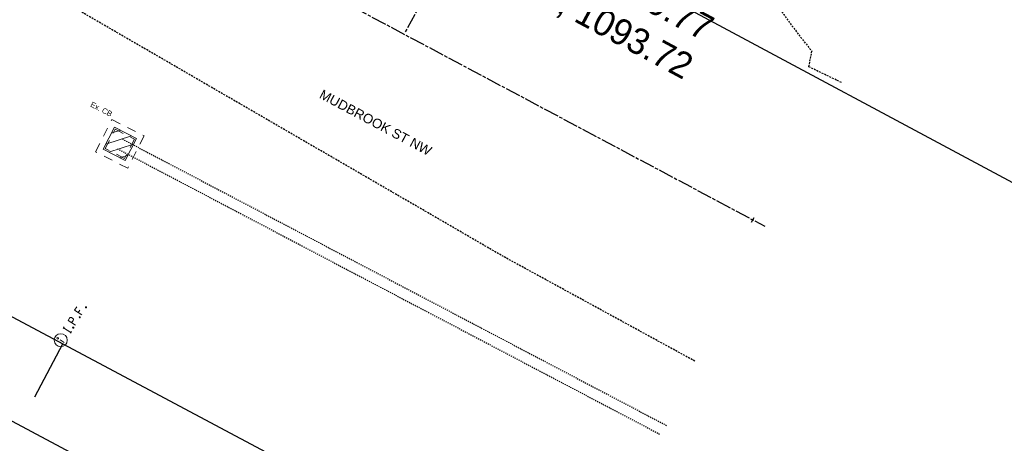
# Model space of a CAD drawing. Header units: feet. Extents: x 2249912 to 2250122, y 437849 to 438026.
# Tile 2 of 6: x 2249960 to 2250051, y 437909 to 437948. Entities that reach past the tile are written whole.
import ezdxf
from ezdxf import colors
from ezdxf.entities.mleader import LeaderData, LeaderLine
from ezdxf.math import Vec2, Vec3

# ---------------------------------------------------------------- set-up
doc = ezdxf.new("R2010")
doc.units = ezdxf.units.FT
doc.header["$MEASUREMENT"] = 0
for name, pattern in [('CL', [2, 0.3, -0.15, 1.4, -0.15]), ('OhDOT_USTN1', [0.055, 0.014, -0.041]), ('OhDOT_USTN2', [0.11, 0.069, -0.041]), ('OhDOT_USTN3', [0.22, 0.165, -0.055]), ('OhDOT_USTN5', [0.11, 0.055, -0.055]), ('REDO_Drainage01', [1.6, 0.85, -0.75]), ('rowex', [0])]:
    doc.linetypes.add(name, pattern=pattern)
for name, color, linetype in [('DR_X_Cells', 151, 'OhDOT_USTN2'), ('DR_X_Storm_Sewer', 151, 'OhDOT_USTN5'), ('DV_X_Property_Line', 7, 'Continuous'), ('GE_P_CL', 7, 'CL'), ('GE_P_CL_Text', 7, 'Continuous'), ('LT_X_Foundation', 7, 'OhDOT_USTN1'), ('PV_X_EOP', 7, 'OhDOT_USTN3'), ('PV_X_Text', 7, 'Continuous'), ('RW_X_Fee_RW', 6, 'rowex'), ('SH_Border', 7, 'Continuous'), ('SV_X_Mon_Cells_Found', 7, 'Continuous'), ('TX_P_20', 7, 'Continuous'), ('TX_X_20', 7, 'Continuous')]:
    doc.layers.add(name, color=color, linetype=linetype)
doc.styles.add('OHDOTSymbols', font='arial.ttf')
doc.styles.add('Slanted-Normal', font='font31.shx', dxfattribs={"height": 0.12})
doc.styles.get("Standard").update_dxf_attribs({"font": 'arial.ttf'})
doc.styles.add('Straight-Normal', font='font30.shx', dxfattribs={"height": 0.14})

# ---------------------------------------------------------------- blocks, each defined once
blk = doc.blocks.new('CB22B-X')
at = {"layer": 'Defpoints', "color": 20, "linetype": 'REDO_Drainage01', "lineweight": 0}
blk.add_lwpolyline([(-1, 1), (1, 1), (1, -1), (-1, -1), (-1, 1)], close=True, dxfattribs=at)
at = {"layer": 'DR_X_Cells', "color": 151, "linetype": 'Continuous', "lineweight": 0}
for p, q in [((-1.146, -0.613), (0.613, 1.146)), ((-1.146, 0.518), (-0.518, 1.146)), ((-0.547, -1.146), (1.146, 0.547)), ((0.584, -1.146), (1.146, -0.584))]:
    blk.add_line(p, q, dxfattribs=at)
at = {"layer": 'DR_X_Cells', "color": 151, "linetype": 'REDO_Drainage01', "lineweight": 0}
blk.add_lwpolyline([(-1.667, 1.667), (1.667, 1.667), (1.667, -1.667), (-1.667, -1.667), (-1.667, 1.667)], close=True, dxfattribs=at)
at = {"layer": 'DR_X_Cells', "color": 151, "linetype": 'Continuous', "lineweight": 0, "flags": 128}
blk.add_lwpolyline([(-1.146, 1.146), (1.146, 1.146), (1.146, -1.146), (-1.146, -1.146), (-1.146, 1.146)], close=True, dxfattribs=at)
blk = doc.blocks.new('IPID')
at = {"layer": 'SV_X_Mon_Cells_Found', "color": 2, "linetype": 'Continuous', "lineweight": 0}
blk.add_line((0, 0.0058), (0, -0.0383), dxfattribs=at)
at = {"layer": 'SV_X_Mon_Cells_Found', "color": 2, "linetype": 'Continuous', "lineweight": 0, "flags": 128}
for points in [[(0.1015, 0.04), (0.1192, 0.04)], [(0.1103, -0.04), (0.1103, 0.04)], [(0.1886, -0.04), (0.1886, 0.04), (0.2151, 0.04), (0.2178, 0.0394), (0.2217, 0.0381), (0.2233, 0.0368), (0.225, 0.0356), (0.2272, 0.0324), (0.2288, 0.0293), (0.2299, 0.0242), (0.2299, 0.0167), (0.2294, 0.0142), (0.2283, 0.0104), (0.2261, 0.006), (0.2239, 0.0041), (0.2222, 0.0028), (0.2195, 0.0016), (0.2151, 0.0009), (0.1886, 0.0009)], [(0.3391, 0.04), (0.301, 0.04), (0.301, -0.04)], [(0.301, 0.0009), (0.328, 0.0009)], [(0.1015, -0.04), (0.1192, -0.04)], [(0.1583, -0.0293), (0.161, -0.0293), (0.1627, -0.0305), (0.1643, -0.0331), (0.1643, -0.0362), (0.1627, -0.0387), (0.161, -0.04), (0.1583, -0.04), (0.1566, -0.0387), (0.155, -0.0362), (0.155, -0.0331), (0.1566, -0.0305), (0.1583, -0.0293)], [(0.2707, -0.0293), (0.2735, -0.0293), (0.2751, -0.0305), (0.2768, -0.0331), (0.2768, -0.0362), (0.2751, -0.0387), (0.2735, -0.04), (0.2707, -0.04), (0.2691, -0.0387), (0.2674, -0.0362), (0.2674, -0.0331), (0.2691, -0.0305), (0.2707, -0.0293)], [(0.3782, -0.0293), (0.3809, -0.0293), (0.3826, -0.0305), (0.3843, -0.0331), (0.3843, -0.0362), (0.3826, -0.0387), (0.3809, -0.04), (0.3782, -0.04), (0.3765, -0.0387), (0.3749, -0.0362), (0.3749, -0.0331), (0.3765, -0.0305), (0.3782, -0.0293)]]:
    blk.add_lwpolyline(points, dxfattribs=at)
at = {"layer": 'SV_X_Mon_Cells_Found', "color": 2, "linetype": 'Continuous', "lineweight": 0}
for centre, radius in [((0, 0), 0.06), ((0, 0.0326), 0.008)]:
    blk.add_circle(centre, radius, dxfattribs=at)

msp = doc.modelspace()

# ---------------------------------------------------------------- linework, layer by layer
at = {"layer": 'DR_X_Storm_Sewer', "elevation": 1094.188}
for points in [[(2249969.452, 437937.28), (2250019.613, 437910.88)], [(2249968.986, 437936.395), (2250019.007, 437910.069)]]:
    msp.add_lwpolyline(points, dxfattribs=at)
at = {"layer": 'DV_X_Property_Line'}
msp.add_line((2249961.376, 437913.504, 1083.62), (2249963.976, 437918.386, 1083.62), dxfattribs=at)
at = {"layer": 'GE_P_CL', "color": 1, "elevation": 2171.273}
msp.add_lwpolyline([(2249995.571, 437947.163), (2250019.982, 437993.002)], dxfattribs=at)
at = {"layer": 'GE_P_CL', "color": 1}
msp.add_lwpolyline([(2249962.06, 437964.724), (2250028.694, 437929.239)], dxfattribs=at)
at = {"layer": 'GE_P_CL_Text'}
msp.add_line((2250027.469, 437929.608, 1083.62), (2250027.704, 437930.049, 1083.62), dxfattribs=at)
at = {"layer": 'PV_X_EOP'}
for points, elevation in [([(2250022.235, 437916.803), (2250004.604, 437926.438), (2249962.577, 437950.799)], 1090.2), ([(2250035.757, 437942.492), (2250032.753, 437943.938), (2250033.026, 437945.393)], 1091.129)]:
    msp.add_lwpolyline(points, dxfattribs=dict(at, elevation=elevation))
msp.add_arc((2250070.045, 437976.415, 1094.408), 48.299, 199.77103, 219.96299, dxfattribs=at)
at = {"layer": 'RW_X_Fee_RW'}
msp.add_line((2250009.718, 437894.026, 1083.62), (2249948.213, 437926.78, 1083.62), dxfattribs=at)
at = {"layer": 'SH_Border'}
msp.add_line((2250069.117, 437852.77, 2171.273), (2249923.481, 437930.327, 2171.273), dxfattribs=at)

# ---------------------------------------------------------------- block references
at = {"layer": 'LT_X_Foundation', "rotation": 332.9888311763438}
msp.add_blockref('CB22B-X', (2249969.219, 437936.837, 1094.188), dxfattribs=at)
at = {"layer": 'TX_X_20', "xscale": 10, "yscale": 10, "zscale": 10, "rotation": 57.63605666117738}
msp.add_blockref('IPID', (2249963.776, 437918.737, 1094.841), dxfattribs=at)

# ---------------------------------------------------------------- texts
at = {"layer": 'GE_P_CL_Text', "insert": (2250024.221, 437948.363), "char_height": 2.4, "width": 57.4825, "attachment_point": 3, "rotation": 331.79975, "style": 'Slanted-Normal'}
msp.add_mtext("STA. 10+29.77\\P5.0' RT, 1093.72", dxfattribs=at)
at = {"layer": 'PV_X_Text', "insert": (2249966.677, 437940.752, 1091.546), "char_height": 0.5, "width": 181.3992, "attachment_point": 1, "rotation": 332.73462, "style": 'Straight-Normal'}
msp.add_mtext('Ex. CB', dxfattribs=at)
at = {"layer": 'SH_Border', "insert": (2249992.799, 437938.795, 270.905), "char_height": 0.875, "attachment_point": 5, "rotation": 331.96266, "style": 'OHDOTSymbols'}
msp.add_mtext_dynamic_manual_height_columns('MUDBROOK ST NW', width=59.58188, gutter_width=5, heights=[11.559], dxfattribs=at)

# ---------------------------------------------------------------- leaders
at = {"layer": 'TX_P_20'}
ml = msp.add_multileader_mtext('Standard', dxfattribs=at)
ml.set_content('', color=256)
ml.set_leader_properties()
ml.build(insert=Vec2(0, 0))
ml.multileader.update_dxf_attribs({"dogleg_length": 2.2, "arrow_head_size": 2, "scale": 20})
ctx = ml.context
ctx.base_point, ctx.scale, ctx.char_height, ctx.arrow_head_size, ctx.landing_gap_size, ctx.plane_origin, ctx.plane_x_axis, ctx.plane_y_axis = Vec3(2250063.15, 437947.949), 20, 2, 2, 1.8, Vec3(2250066.308, 437991.257), Vec3(-0.881301, 0.472555), Vec3(-0.472555, -0.881301)
ctx.text_align_type = 2
notes = []
notes.append((ctx, [(1, (1, 1, 0), (2250021.2, 437970.443), (0.881301, -0.472555), 44, [(0, [(2250014.383, 437992.268)], 0, [])])]))
ctx.mtext.insert, ctx.mtext.text_direction, ctx.mtext.rotation, ctx.mtext.alignment, ctx.mtext.flow_direction = Vec3(2250061.091, 437947.919), Vec3(-0.881301, 0.472555), -3.144436, 3, 5
ml = msp.add_multileader_mtext('Standard', dxfattribs=at)
ml.set_content('', color=256)
ml.set_leader_properties()
ml.build(insert=Vec2(0, 0))
ml.multileader.update_dxf_attribs({"dogleg_length": 2.2, "arrow_head_size": 2, "scale": 20})
ctx = ml.context
ctx.base_point, ctx.scale, ctx.char_height, ctx.arrow_head_size, ctx.landing_gap_size, ctx.plane_origin, ctx.plane_x_axis, ctx.plane_y_axis = Vec3(2250058.238, 437929.682), 20, 2, 2, 1.8, Vec3(2250061.397, 437972.99), Vec3(-0.881301, 0.472555), Vec3(-0.472555, -0.881301)
ctx.text_align_type = 2
notes.append((ctx, [(1, (1, 1, 0), (2250016.288, 437952.176), (0.881301, -0.472555), 44, [(0, [(2250009.472, 437974.001)], 0, [])])]))
ctx.mtext.insert, ctx.mtext.text_direction, ctx.mtext.rotation, ctx.mtext.alignment, ctx.mtext.flow_direction = Vec3(2250056.18, 437929.652), Vec3(-0.881301, 0.472555), -3.144436, 3, 5
ml = msp.add_multileader_mtext('Standard', dxfattribs=at)
ml.set_content('', color=256)
ml.set_leader_properties()
ml.build(insert=Vec2(0, 0))
ml.multileader.update_dxf_attribs({"dogleg_length": 2.2, "arrow_head_size": 2, "scale": 20})
ctx = ml.context
ctx.base_point, ctx.scale, ctx.char_height, ctx.arrow_head_size, ctx.landing_gap_size, ctx.plane_origin, ctx.plane_x_axis, ctx.plane_y_axis = Vec3(2250086.779, 437935.371, 1083.62), 20, 2, 2, 1.8, Vec3(2250052.607, 437908.58, 1083.62), Vec3(-0.883974, 0.467535), Vec3(-0.467535, -0.883974)
ctx.text_align_type = 2
notes.append((ctx, [(1, (1, 1, 0), (2250044.702, 437957.626, 1083.62), (0.883974, -0.467535), 44, [(0, [(2250022.788, 437951.101, 1083.62)], 0, [])])]))
ctx.mtext.insert, ctx.mtext.text_direction, ctx.mtext.rotation, ctx.mtext.alignment, ctx.mtext.flow_direction = Vec3(2250084.72, 437935.329, 1083.62), Vec3(-0.883974, 0.467535), -3.138749, 3, 5
for ctx, leaders in notes:
    for number, flags, end, landing, length, lines in leaders:
        leader = LeaderData()
        leader.index, (leader.has_last_leader_line, leader.has_dogleg_vector, leader.attachment_direction) = number, flags
        leader.last_leader_point, leader.dogleg_vector, leader.dogleg_length = Vec3(end), Vec3(landing), length
        for number, points, colour, breaks in lines:
            line = LeaderLine()
            line.index, line.vertices, line.color, line.breaks = number, Vec3.list(points), colors.encode_raw_color(colour), breaks
            leader.lines.append(line)
        ctx.leaders.append(leader)

doc.saveas('drawing.dxf')
